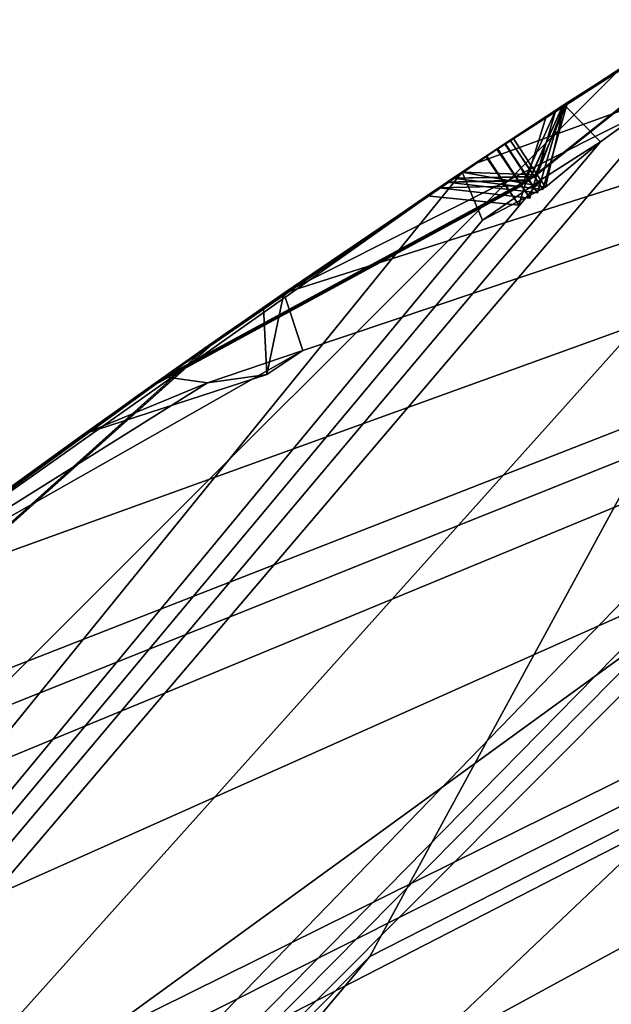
# Model space of a CAD drawing. Header units: millimetres. Extents: x -29 to 28.8, y -75.2 to 10.
# Tile 145 of 256: x -6.761 to -6.261, y -26.941 to -26.108. Entities that reach past the tile are written whole.
import ezdxf

# ---------------------------------------------------------------- set-up
doc = ezdxf.new("R2010")
doc.units = ezdxf.units.MM
doc.header["$LTSCALE"] = 88.413066
for name, color, linetype in [('103', 7, 'CONTINUOUS'), ('104', 7, 'CONTINUOUS'), ('106', 7, 'CONTINUOUS'), ('108', 7, 'CONTINUOUS'), ('15', 7, 'CONTINUOUS'), ('16', 7, 'CONTINUOUS'), ('2', 7, 'CONTINUOUS'), ('21', 7, 'CONTINUOUS'), ('22', 7, 'CONTINUOUS'), ('24', 7, 'CONTINUOUS'), ('25', 7, 'CONTINUOUS'), ('28', 7, 'CONTINUOUS'), ('30', 7, 'CONTINUOUS'), ('360', 7, 'CONTINUOUS'), ('362', 7, 'CONTINUOUS'), ('379', 7, 'CONTINUOUS'), ('380', 7, 'CONTINUOUS'), ('381', 7, 'CONTINUOUS'), ('383', 7, 'CONTINUOUS'), ('384', 7, 'CONTINUOUS'), ('385', 7, 'CONTINUOUS'), ('388', 7, 'CONTINUOUS'), ('410', 7, 'CONTINUOUS'), ('411', 7, 'CONTINUOUS'), ('413', 7, 'CONTINUOUS'), ('416', 7, 'CONTINUOUS'), ('419', 7, 'CONTINUOUS'), ('422', 7, 'CONTINUOUS'), ('424', 7, 'CONTINUOUS'), ('425', 7, 'CONTINUOUS'), ('557', 7, 'CONTINUOUS'), ('560', 7, 'CONTINUOUS'), ('563', 7, 'CONTINUOUS'), ('566', 7, 'CONTINUOUS'), ('569', 7, 'CONTINUOUS'), ('570', 7, 'CONTINUOUS'), ('728', 7, 'CONTINUOUS'), ('731', 7, 'CONTINUOUS'), ('738', 7, 'CONTINUOUS'), ('9', 7, 'CONTINUOUS')]:
    doc.layers.add(name, color=color, linetype=linetype)

msp = doc.modelspace()

# ---------------------------------------------------------------- linework, layer by layer
at = {"layer": '103', "linetype": 'CONTINUOUS'}
for points in [[(-3.60005, -24.72019, 24.4), (-9.42505, -28.9523, 24.4), (-3.44503, -25.1956, 24.9), (-3.60005, -24.72019, 24.4)], [(-3.44503, -25.1956, 24.9), (-9.42505, -28.9523, 24.4), (-9.02061, -29.24646, 24.9), (-3.44503, -25.1956, 24.9)]]:
    msp.add_3dface(points, dxfattribs=at)
at = {"layer": '104', "linetype": 'CONTINUOUS'}
for points in [[(-3.23742, -25.83318, 24.9), (-3.44503, -25.1956, 24.9), (-9.02061, -29.24646, 24.9), (-3.23742, -25.83318, 24.9)], [(-8.47718, -29.63862, 24.9), (-3.23742, -25.83318, 24.9), (-9.02061, -29.24646, 24.9), (-8.47718, -29.63862, 24.9)]]:
    msp.add_3dface(points, dxfattribs=at)
at = {"layer": '106', "linetype": 'CONTINUOUS'}
for points in [[(-9.42505, -28.9523, 24.4), (-3.60005, -24.72019, 24.4), (-8.21668, -29.83023, -4.1), (-9.42505, -28.9523, 24.4)], [(-8.21668, -29.83023, -4.1), (-3.60005, -24.72019, 24.4), (-3.13849, -26.14071, -4.1), (-8.21668, -29.83023, -4.1)]]:
    msp.add_3dface(points, dxfattribs=at)
at = {"layer": '108', "linetype": 'CONTINUOUS'}
for points in [[(-7.40792, -30.41844, -5.1), (-8.21668, -29.83023, -4.1), (-3.13849, -26.14071, -4.1), (-7.40792, -30.41844, -5.1)], [(-2.82968, -27.09194, -5.1), (-7.40792, -30.41844, -5.1), (-3.13849, -26.14071, -4.1), (-2.82968, -27.09194, -5.1)]]:
    msp.add_3dface(points, dxfattribs=at)
at = {"layer": '15', "linetype": 'CONTINUOUS'}
for points in [[(-6.46502, -26.90071, 122.5), (-3.40005, -25.33888, 122.5), (-8.65513, -29.50928, 122.5), (-6.46502, -26.90071, 122.5)], [(-8.65513, -29.50928, 122.5), (-3.40005, -25.33888, 122.5), (-3.30538, -25.62395, 122.5), (-8.65513, -29.50928, 122.5)], [(-8.89867, -29.33371, 122.5), (-6.46502, -26.90071, 122.5), (-8.65513, -29.50928, 122.5), (-8.89867, -29.33371, 122.5)]]:
    msp.add_3dface(points, dxfattribs=at)
at = {"layer": '16', "linetype": 'CONTINUOUS'}
for points in [[(-3.40005, -25.33888, 122.5), (-6.46502, -26.90071, 122.5), (-5.82139, -25.71705, 122.73396), (-3.40005, -25.33888, 122.5)], [(-5.82139, -25.71705, 122.73396), (-8.89867, -29.33371, 122.5), (-10.08295, -29.97861, 122.73396), (-5.82139, -25.71705, 122.73396)], [(-5.82139, -25.71705, 122.73396), (-10.08295, -29.97861, 122.73396), (-7.04449, -26.10409, 123.32635), (-5.82139, -25.71705, 122.73396)], [(-6.46502, -26.90071, 122.5), (-8.89867, -29.33371, 122.5), (-5.82139, -25.71705, 122.73396), (-6.46502, -26.90071, 122.5)]]:
    msp.add_3dface(points, dxfattribs=at)
at = {"layer": '2', "linetype": 'CONTINUOUS'}
for points in [[(-4.17034, -54.3, 158.83894), (-7.93431, -17.8, 156.9221), (-7.93689, -54.3, 156.92003), (-4.17034, -54.3, 158.83894)], [(-4.1712, -17.8, 158.83921), (-7.93431, -17.8, 156.9221), (-4.17034, -54.3, 158.83894), (-4.1712, -17.8, 158.83921)]]:
    msp.add_3dface(points, dxfattribs=at)
at = {"layer": '21', "linetype": 'CONTINUOUS'}
for points in [[(-8.89919, -29.33436, 122.2), (-3.39919, -25.33838, 122.2), (-8.89919, -29.33436, 27.8), (-8.89919, -29.33436, 122.2)], [(-8.89919, -29.33436, 27.8), (-3.39919, -25.33838, 122.2), (-3.39919, -25.33838, 27.8), (-8.89919, -29.33436, 27.8)]]:
    msp.add_3dface(points, dxfattribs=at)
at = {"layer": '22', "linetype": 'CONTINUOUS'}
msp.add_3dface([(-3.30787, -25.62427, 27.5), (-2.85841, -27.00273, 27.5), (-8.66121, -29.51771, 27.5), (-3.30787, -25.62427, 27.5)], dxfattribs=at)
at = {"layer": '24', "linetype": 'CONTINUOUS'}
for points in [[(-8.47912, -29.64113, 25.5), (-3.239, -25.83344, 25.5), (-8.47718, -29.63862, 24.9), (-8.47912, -29.64113, 25.5)], [(-8.47718, -29.63862, 24.9), (-3.239, -25.83344, 25.5), (-3.23742, -25.83318, 24.9), (-8.47718, -29.63862, 24.9)]]:
    msp.add_3dface(points, dxfattribs=at)
at = {"layer": '25', "linetype": 'CONTINUOUS'}
for points in [[(-3.39919, -25.33838, 122.2), (-8.89919, -29.33436, 122.2), (-5.45607, -26.34982, 122.41213), (-3.39919, -25.33838, 122.2)], [(-8.65513, -29.50928, 122.5), (-3.30538, -25.62395, 122.5), (-5.45607, -26.34982, 122.41213), (-8.65513, -29.50928, 122.5)], [(-9.45018, -30.34393, 122.41213), (-8.65513, -29.50928, 122.5), (-5.45607, -26.34982, 122.41213), (-9.45018, -30.34393, 122.41213)], [(-8.89919, -29.33436, 122.2), (-9.45018, -30.34393, 122.41213), (-5.45607, -26.34982, 122.41213), (-8.89919, -29.33436, 122.2)]]:
    msp.add_3dface(points, dxfattribs=at)
at = {"layer": '28', "linetype": 'CONTINUOUS'}
msp.add_3dface([(-3.239, -25.83344, 25.5), (-8.47912, -29.64113, 25.5), (-2.85841, -27.00273, 25.5), (-3.239, -25.83344, 25.5)], dxfattribs=at)
at = {"layer": '30', "linetype": 'CONTINUOUS'}
for points in [[(-8.89919, -29.33436, 27.8), (-3.39919, -25.33838, 27.8), (-5.45607, -26.34982, 27.58787), (-8.89919, -29.33436, 27.8)], [(-3.30787, -25.62427, 27.5), (-8.66121, -29.51771, 27.5), (-5.45607, -26.34982, 27.58787), (-3.30787, -25.62427, 27.5)], [(-9.45018, -30.34393, 27.58787), (-8.89919, -29.33436, 27.8), (-5.45607, -26.34982, 27.58787), (-9.45018, -30.34393, 27.58787)], [(-8.66121, -29.51771, 27.5), (-9.45018, -30.34393, 27.58787), (-5.45607, -26.34982, 27.58787), (-8.66121, -29.51771, 27.5)]]:
    msp.add_3dface(points, dxfattribs=at)
at = {"layer": '360', "color": 7, "linetype": 'CONTINUOUS', "true_color": 0xe7d0ff}
msp.add_3dface([(-6.59634, -23.19767, -27.99671), (-9.09019, -27.21008, -26.43715), (-9.08652, -19.5, -27.5397), (-6.59634, -23.19767, -27.99671)], dxfattribs=at)
at = {"layer": '362', "color": 7, "linetype": 'CONTINUOUS', "true_color": 0xe7d0ff}
msp.add_3dface([(-10.75088, -27.91113, 12.5), (-5.70088, -23.77092, 12.5), (-12.2302, -25.02446, 12.5), (-10.75088, -27.91113, 12.5)], dxfattribs=at)
at = {"layer": '379', "linetype": 'CONTINUOUS'}
for points in [[(-8.89923, -29.3345, -102.4), (-2.25372, -28.85695, -102.4), (3.39892, -25.33831, -102.4), (-8.89923, -29.3345, -102.4)], [(-3.39892, -25.33831, -102.4), (-8.89923, -29.3345, -102.4), (3.39892, -25.33831, -102.4), (-3.39892, -25.33831, -102.4)]]:
    msp.add_3dface(points, dxfattribs=at)
at = {"layer": '380', "linetype": 'CONTINUOUS'}
for points in [[(-8.89923, -29.3345, -102.4), (-3.39892, -25.33831, -102.4), (-8.89919, -29.33436, -103.9), (-8.89923, -29.3345, -102.4)], [(-8.89919, -29.33436, -103.9), (-3.39892, -25.33831, -102.4), (-3.39919, -25.33838, -103.9), (-8.89919, -29.33436, -103.9)]]:
    msp.add_3dface(points, dxfattribs=at)
at = {"layer": '381', "linetype": 'CONTINUOUS'}
for points in [[(-8.89919, -29.33436, -103.9), (-3.39919, -25.33838, -103.9), (-9.05744, -28.79352, -104.35145), (-8.89919, -29.33436, -103.9)], [(-9.05744, -28.79352, -104.35145), (-3.39919, -25.33838, -103.9), (-9.02481, -28.71375, -104.37441), (-9.05744, -28.79352, -104.35145)], [(-9.02481, -28.71375, -104.37441), (-3.39919, -25.33838, -103.9), (-9.0278, -28.67618, -104.4), (-9.02481, -28.71375, -104.37441)], [(-9.0278, -28.67618, -104.4), (-3.39919, -25.33838, -103.9), (-8.48411, -28.10932, -104.35138), (-9.0278, -28.67618, -104.4)], [(-8.48411, -28.10932, -104.35138), (-3.39919, -25.33838, -103.9), (-8.19973, -27.80673, -104.35145), (-8.48411, -28.10932, -104.35138)], [(-8.19973, -27.80673, -104.35145), (-3.39919, -25.33838, -103.9), (-8.15822, -27.7312, -104.37441), (-8.19973, -27.80673, -104.35145)], [(-8.15822, -27.7312, -104.37441), (-3.39919, -25.33838, -103.9), (-8.15691, -27.69353, -104.4), (-8.15822, -27.7312, -104.37441)], [(-8.15691, -27.69353, -104.4), (-3.39919, -25.33838, -103.9), (-7.55214, -27.19234, -104.35138), (-8.15691, -27.69353, -104.4)], [(-7.55214, -27.19234, -104.35138), (-3.39919, -25.33838, -103.9), (-7.23513, -26.92414, -104.35145), (-7.55214, -27.19234, -104.35138)], [(-7.23513, -26.92414, -104.35145), (-3.39919, -25.33838, -103.9), (-7.18528, -26.85383, -104.37441), (-7.23513, -26.92414, -104.35145)], [(-7.18528, -26.85383, -104.37441), (-3.39919, -25.33838, -103.9), (-7.17968, -26.81656, -104.4), (-7.18528, -26.85383, -104.37441)], [(-7.17968, -26.81656, -104.4), (-3.39919, -25.33838, -103.9), (-6.91232, -26.60925, -104.4), (-7.17968, -26.81656, -104.4)], [(-6.91232, -26.60925, -104.4), (-3.39919, -25.33838, -103.9), (-6.52173, -26.38757, -104.35138), (-6.91232, -26.60925, -104.4)], [(-6.52173, -26.38757, -104.35138), (-3.39919, -25.33838, -103.9), (-6.53783, -26.3392, -104.4), (-6.52173, -26.38757, -104.35138)], [(-6.53783, -26.3392, -104.4), (-3.39919, -25.33838, -103.9), (-6.1757, -26.15694, -104.35145), (-6.53783, -26.3392, -104.4)], [(-6.21349, -26.12309, -104.4), (-6.37658, -26.22977, -104.4), (-6.1757, -26.15694, -104.35145), (-6.21349, -26.12309, -104.4)], [(-6.37658, -26.22977, -104.4), (-6.53783, -26.3392, -104.4), (-6.1757, -26.15694, -104.35145), (-6.37658, -26.22977, -104.4)], [(-6.60263, -26.41519, -104.37473), (-6.91232, -26.60925, -104.4), (-6.52173, -26.38757, -104.35138), (-6.60263, -26.41519, -104.37473)], [(-6.63898, -26.4099, -104.4), (-6.91232, -26.60925, -104.4), (-6.60263, -26.41519, -104.37473), (-6.63898, -26.4099, -104.4)]]:
    msp.add_3dface(points, dxfattribs=at)
at = {"layer": '383', "linetype": 'CONTINUOUS'}
for points in [[(-4.05484, -25.03858, -114.4), (-4.04729, -25.08205, -114.4433), (-8.89919, -29.33436, -114.9), (-4.05484, -25.03858, -114.4)], [(-4.61523, -25.26674, -114.4), (-4.05484, -25.03858, -114.4), (-8.89919, -29.33436, -114.9), (-4.61523, -25.26674, -114.4)], [(-3.99162, -25.06015, -114.44236), (-3.935, -25.04023, -114.44326), (-8.89919, -29.33436, -114.9), (-3.99162, -25.06015, -114.44236)], [(-8.89919, -29.33436, -114.9), (-3.935, -25.04023, -114.44326), (-3.39919, -25.33838, -114.9), (-8.89919, -29.33436, -114.9)], [(-4.04729, -25.08205, -114.4433), (-3.99162, -25.06015, -114.44236), (-8.89919, -29.33436, -114.9), (-4.04729, -25.08205, -114.4433)], [(-5.13587, -25.55891, -114.44326), (-4.61523, -25.26674, -114.4), (-8.89919, -29.33436, -114.9), (-5.13587, -25.55891, -114.44326)], [(-5.18984, -25.58516, -114.44236), (-5.13587, -25.55891, -114.44326), (-8.89919, -29.33436, -114.9), (-5.18984, -25.58516, -114.44236)], [(-5.25511, -25.57093, -114.4), (-5.24265, -25.61326, -114.4433), (-8.89919, -29.33436, -114.9), (-5.25511, -25.57093, -114.4)], [(-5.78584, -25.86149, -114.4), (-5.25511, -25.57093, -114.4), (-8.89919, -29.33436, -114.9), (-5.78584, -25.86149, -114.4)], [(-5.24265, -25.61326, -114.4433), (-5.18984, -25.58516, -114.44236), (-8.89919, -29.33436, -114.9), (-5.24265, -25.61326, -114.4433)], [(-6.26978, -26.21111, -114.44326), (-5.78584, -25.86149, -114.4), (-8.89919, -29.33436, -114.9), (-6.26978, -26.21111, -114.44326)], [(-6.30062, -26.1796, -114.4), (-5.78584, -25.86149, -114.4), (-6.26978, -26.21111, -114.44326), (-6.30062, -26.1796, -114.4)], [(-6.32041, -26.24333, -114.44236), (-6.26978, -26.21111, -114.44326), (-8.89919, -29.33436, -114.9), (-6.32041, -26.24333, -114.44236)], [(-6.38688, -26.23664, -114.4), (-6.36967, -26.27727, -114.4433), (-8.89919, -29.33436, -114.9), (-6.38688, -26.23664, -114.4)], [(-6.88102, -26.5858, -114.4), (-6.38688, -26.23664, -114.4), (-8.89919, -29.33436, -114.9), (-6.88102, -26.5858, -114.4)], [(-6.36967, -26.27727, -114.4433), (-6.32041, -26.24333, -114.44236), (-8.89919, -29.33436, -114.9), (-6.36967, -26.27727, -114.4433)]]:
    msp.add_3dface(points, dxfattribs=at)
at = {"layer": '384', "linetype": 'CONTINUOUS'}
for points in [[(-8.89923, -29.3345, -116.4), (-3.39919, -25.33838, -114.9), (-3.39892, -25.33831, -116.4), (-8.89923, -29.3345, -116.4)], [(-8.89919, -29.33436, -114.9), (-3.39919, -25.33838, -114.9), (-8.89923, -29.3345, -116.4), (-8.89919, -29.33436, -114.9)]]:
    msp.add_3dface(points, dxfattribs=at)
at = {"layer": '385', "linetype": 'CONTINUOUS'}
msp.add_3dface([(-8.89923, -29.3345, -116.4), (-3.39892, -25.33831, -116.4), (8.89923, -29.3345, -116.4), (-8.89923, -29.3345, -116.4)], dxfattribs=at)
at = {"layer": '388', "linetype": 'CONTINUOUS'}
for points in [[(-5.78584, -25.86149, -114.4), (-6.30062, -26.1796, -114.4), (-5.78686, -25.86208, -113.3625), (-5.78584, -25.86149, -114.4)], [(-5.78686, -25.86208, -113.3625), (-6.30062, -26.1796, -114.4), (-6.03806, -26.01267, -113.8647), (-5.78686, -25.86208, -113.3625)], [(-6.29777, -26.17773, -112.14868), (-6.04039, -26.01411, -111.63431), (-6.04458, -26.01669, -112.65502), (-6.29777, -26.17773, -112.14868)], [(-6.30765, -26.1842, -107.87213), (-6.05619, -26.02388, -107.40856), (-6.05222, -26.02142, -108.34297), (-6.30765, -26.1842, -107.87213)], [(-6.30173, -26.18032, -109.96676), (-6.05091, -26.02061, -109.48176), (-6.04946, -26.01971, -110.45472), (-6.30173, -26.18032, -109.96676)], [(-6.31598, -26.18967, -105.89212), (-6.06413, -26.0288, -105.45645), (-6.06085, -26.02677, -106.333), (-6.31598, -26.18967, -105.89212)], [(-6.08995, -26.04487, -111.53677), (-6.34643, -26.20976, -112.05074), (-6.09942, -26.05079, -110.5503), (-6.08995, -26.04487, -111.53677)], [(-6.09386, -26.04731, -112.75341), (-6.34386, -26.20805, -114.28999), (-6.34621, -26.20961, -112.24684), (-6.09386, -26.04731, -112.75341)], [(-6.08724, -26.04318, -113.76537), (-6.34386, -26.20805, -114.28999), (-6.09386, -26.04731, -112.75341), (-6.08724, -26.04318, -113.76537)], [(-6.11168, -26.05847, -106.42273), (-6.35753, -26.21711, -107.77997), (-6.36624, -26.22289, -105.98081), (-6.11168, -26.05847, -106.42273)], [(-6.10723, -26.05568, -107.31748), (-6.35753, -26.21711, -107.77997), (-6.11168, -26.05847, -106.42273), (-6.10723, -26.05568, -107.31748)], [(-6.10225, -26.05256, -108.43647), (-6.35088, -26.2127, -109.87126), (-6.35703, -26.21678, -107.96477), (-6.10225, -26.05256, -108.43647)], [(-6.10126, -26.05194, -109.38737), (-6.35088, -26.2127, -109.87126), (-6.10225, -26.05256, -108.43647), (-6.10126, -26.05194, -109.38737)], [(-6.09942, -26.05079, -110.5503), (-6.34643, -26.20976, -112.05074), (-6.35053, -26.21247, -110.06259), (-6.09942, -26.05079, -110.5503)], [(-6.11631, -26.06138, -105.36961), (-6.36692, -26.22334, -105.80411), (-6.19486, -26.11116, -104.4298), (-6.11631, -26.06138, -105.36961)], [(-6.19486, -26.11116, -104.4298), (-6.36692, -26.22334, -105.80411), (-6.21349, -26.12309, -104.4), (-6.19486, -26.11116, -104.4298)], [(-6.37658, -26.22977, -104.4), (-6.21349, -26.12309, -104.4), (-6.36692, -26.22334, -105.80411), (-6.37658, -26.22977, -104.4)], [(-6.34621, -26.20961, -112.24684), (-6.34386, -26.20805, -114.28999), (-6.59295, -26.37753, -113.77358), (-6.34621, -26.20961, -112.24684)], [(-6.36624, -26.22289, -105.98081), (-6.35753, -26.21711, -107.77997), (-6.60443, -26.38557, -107.32274), (-6.36624, -26.22289, -105.98081)], [(-6.35703, -26.21678, -107.96477), (-6.35088, -26.2127, -109.87126), (-6.60156, -26.38355, -109.38204), (-6.35703, -26.21678, -107.96477)], [(-6.60095, -26.38313, -108.43045), (-6.35703, -26.21678, -107.96477), (-6.60156, -26.38355, -109.38204), (-6.60095, -26.38313, -108.43045)], [(-6.35053, -26.21247, -110.06259), (-6.34643, -26.20976, -112.05074), (-6.59523, -26.37912, -111.54678), (-6.35053, -26.21247, -110.06259)], [(-6.59334, -26.3778, -110.54675), (-6.35053, -26.21247, -110.06259), (-6.59523, -26.37912, -111.54678), (-6.59334, -26.3778, -110.54675)], [(-6.58666, -26.37313, -112.74058), (-6.34621, -26.20961, -112.24684), (-6.59295, -26.37753, -113.77358), (-6.58666, -26.37313, -112.74058)], [(-6.61469, -26.39278, -105.376), (-6.37658, -26.22977, -104.4), (-6.36692, -26.22334, -105.80411), (-6.61469, -26.39278, -105.376)], [(-6.60816, -26.38818, -106.41624), (-6.36624, -26.22289, -105.98081), (-6.60443, -26.38557, -107.32274), (-6.60816, -26.38818, -106.41624)], [(-6.53783, -26.3392, -104.4), (-6.37658, -26.22977, -104.4), (-6.61469, -26.39278, -105.376), (-6.53783, -26.3392, -104.4)], [(-6.38688, -26.23664, -114.4), (-6.88102, -26.5858, -114.4), (-6.6403, -26.41084, -113.8727), (-6.38688, -26.23664, -114.4)], [(-6.39471, -26.24188, -112.14884), (-6.6341, -26.40645, -112.64185), (-6.6426, -26.41247, -111.64466), (-6.39471, -26.24188, -112.14884)], [(-6.40674, -26.24994, -107.87252), (-6.64967, -26.41747, -108.3375), (-6.65289, -26.41975, -107.41455), (-6.40674, -26.24994, -107.87252)], [(-6.39952, -26.2451, -109.96702), (-6.64139, -26.41161, -110.45065), (-6.64938, -26.41726, -109.47725), (-6.39952, -26.2451, -109.96702)], [(-6.41699, -26.25682, -105.89269), (-6.65777, -26.42321, -106.32714), (-6.66419, -26.42778, -105.46348), (-6.41699, -26.25682, -105.89269)], [(-6.55526, -26.35127, -104.4293), (-6.53783, -26.3392, -104.4), (-6.61469, -26.39278, -105.376), (-6.55526, -26.35127, -104.4293)], [(-6.70684, -26.45825, -104.68734), (-6.55526, -26.35127, -104.4293), (-6.61469, -26.39278, -105.376), (-6.70684, -26.45825, -104.68734)], [(-6.83553, -26.552, -113.26352), (-6.58666, -26.37313, -112.74058), (-6.59295, -26.37753, -113.77358), (-6.83553, -26.552, -113.26352)], [(-6.84321, -26.55768, -108.90679), (-6.60095, -26.38313, -108.43045), (-6.60156, -26.38355, -109.38204), (-6.84321, -26.55768, -108.90679)], [(-6.8385, -26.5542, -111.04856), (-6.59334, -26.3778, -110.54675), (-6.59523, -26.37912, -111.54678), (-6.8385, -26.5542, -111.04856)], [(-6.84999, -26.56271, -106.86614), (-6.60816, -26.38818, -106.41624), (-6.60443, -26.38557, -107.32274), (-6.84999, -26.56271, -106.86614)], [(-6.8594, -26.56969, -104.95325), (-6.70684, -26.45825, -104.68734), (-6.61469, -26.39278, -105.376), (-6.8594, -26.56969, -104.95325)], [(-6.6341, -26.40645, -112.64185), (-6.88213, -26.58662, -113.1647), (-6.6426, -26.41247, -111.64466), (-6.6341, -26.40645, -112.64185)], [(-6.91232, -26.60925, -104.4), (-6.63898, -26.4099, -104.4), (-6.77362, -26.50656, -104.63069), (-6.91232, -26.60925, -104.4)], [(-6.64139, -26.41161, -110.45065), (-6.88547, -26.58912, -110.95173), (-6.64938, -26.41726, -109.47725), (-6.64139, -26.41161, -110.45065)], [(-6.6426, -26.41247, -111.64466), (-6.88213, -26.58662, -113.1647), (-6.8852, -26.58892, -111.14567), (-6.6426, -26.41247, -111.64466)], [(-6.6403, -26.41084, -113.8727), (-6.88102, -26.5858, -114.4), (-6.88197, -26.5865, -113.3625), (-6.6403, -26.41084, -113.8727)], [(-6.65777, -26.42321, -106.32714), (-6.89837, -26.59878, -106.77595), (-6.66419, -26.42778, -105.46348), (-6.65777, -26.42321, -106.32714)], [(-6.65289, -26.41975, -107.41455), (-6.89075, -26.59307, -108.81285), (-6.89781, -26.59836, -106.95689), (-6.65289, -26.41975, -107.41455)], [(-6.64967, -26.41747, -108.3375), (-6.89075, -26.59307, -108.81285), (-6.65289, -26.41975, -107.41455), (-6.64967, -26.41747, -108.3375)], [(-6.64938, -26.41726, -109.47725), (-6.88547, -26.58912, -110.95173), (-6.89035, -26.59277, -109.00113), (-6.64938, -26.41726, -109.47725)], [(-6.66419, -26.42778, -105.46348), (-6.89837, -26.59878, -106.77595), (-6.90822, -26.60617, -105.03971), (-6.66419, -26.42778, -105.46348)]]:
    msp.add_3dface(points, dxfattribs=at)
at = {"layer": '410', "linetype": 'CONTINUOUS'}
for points in [[(-6.30062, -26.1796, -114.4), (-6.34386, -26.20805, -114.28999), (-6.03806, -26.01267, -113.8647), (-6.30062, -26.1796, -114.4)], [(-6.34386, -26.20805, -114.28999), (-6.08724, -26.04318, -113.76537), (-6.03806, -26.01267, -113.8647), (-6.34386, -26.20805, -114.28999)], [(-6.34386, -26.20805, -114.28999), (-6.30062, -26.1796, -114.4), (-6.3234, -26.23895, -114.32261), (-6.34386, -26.20805, -114.28999)], [(-6.30062, -26.1796, -114.4), (-6.31649, -26.2493, -114.40353), (-6.3234, -26.23895, -114.32261), (-6.30062, -26.1796, -114.4)]]:
    msp.add_3dface(points, dxfattribs=at)
at = {"layer": '411', "linetype": 'CONTINUOUS'}
for points in [[(-6.36967, -26.27727, -114.4433), (-6.38688, -26.23664, -114.4), (-6.31649, -26.2493, -114.40353), (-6.36967, -26.27727, -114.4433)], [(-6.36967, -26.27727, -114.4433), (-6.31649, -26.2493, -114.40353), (-6.32041, -26.24333, -114.44236), (-6.36967, -26.27727, -114.4433)]]:
    msp.add_3dface(points, dxfattribs=at)
at = {"layer": '413', "linetype": 'CONTINUOUS'}
for points in [[(-6.04039, -26.01411, -111.63431), (-6.29777, -26.17773, -112.14868), (-6.34643, -26.20976, -112.05074), (-6.04039, -26.01411, -111.63431)], [(-6.04039, -26.01411, -111.63431), (-6.34643, -26.20976, -112.05074), (-6.08995, -26.04487, -111.53677), (-6.04039, -26.01411, -111.63431)], [(-6.34643, -26.20976, -112.05074), (-6.29777, -26.17773, -112.14868), (-6.32584, -26.2408, -112.08328), (-6.34643, -26.20976, -112.05074)], [(-6.29777, -26.17773, -112.14868), (-6.31873, -26.25138, -112.14875), (-6.32584, -26.2408, -112.08328), (-6.29777, -26.17773, -112.14868)], [(-6.34621, -26.20961, -112.24684), (-6.58666, -26.37313, -112.74058), (-6.6341, -26.40645, -112.64185), (-6.34621, -26.20961, -112.24684)], [(-6.34621, -26.20961, -112.24684), (-6.6341, -26.40645, -112.64185), (-6.39471, -26.24188, -112.14884), (-6.34621, -26.20961, -112.24684)], [(-6.34621, -26.20961, -112.24684), (-6.39471, -26.24188, -112.14884), (-6.32584, -26.24047, -112.21486), (-6.34621, -26.20961, -112.24684)], [(-6.32584, -26.24047, -112.21486), (-6.39471, -26.24188, -112.14884), (-6.31873, -26.25138, -112.14875), (-6.32584, -26.24047, -112.21486)], [(-6.58666, -26.37313, -112.74058), (-6.83553, -26.552, -113.26352), (-6.88213, -26.58662, -113.1647), (-6.58666, -26.37313, -112.74058)], [(-6.58666, -26.37313, -112.74058), (-6.88213, -26.58662, -113.1647), (-6.6341, -26.40645, -112.64185), (-6.58666, -26.37313, -112.74058)]]:
    msp.add_3dface(points, dxfattribs=at)
at = {"layer": '416', "linetype": 'CONTINUOUS'}
for points in [[(-6.05091, -26.02061, -109.48176), (-6.30173, -26.18032, -109.96676), (-6.35088, -26.2127, -109.87126), (-6.05091, -26.02061, -109.48176)], [(-6.05091, -26.02061, -109.48176), (-6.35088, -26.2127, -109.87126), (-6.10126, -26.05194, -109.38737), (-6.05091, -26.02061, -109.48176)], [(-6.35088, -26.2127, -109.87126), (-6.30173, -26.18032, -109.96676), (-6.33012, -26.24392, -109.90351), (-6.35088, -26.2127, -109.87126)], [(-6.30173, -26.18032, -109.96676), (-6.32309, -26.25428, -109.96688), (-6.33012, -26.24392, -109.90351), (-6.30173, -26.18032, -109.96676)], [(-6.35053, -26.21247, -110.06259), (-6.59334, -26.3778, -110.54675), (-6.64139, -26.41161, -110.45065), (-6.35053, -26.21247, -110.06259)], [(-6.35053, -26.21247, -110.06259), (-6.64139, -26.41161, -110.45065), (-6.39952, -26.2451, -109.96702), (-6.35053, -26.21247, -110.06259)], [(-6.35053, -26.21247, -110.06259), (-6.39952, -26.2451, -109.96702), (-6.33022, -26.24326, -110.03159), (-6.35053, -26.21247, -110.06259)], [(-6.33022, -26.24326, -110.03159), (-6.39952, -26.2451, -109.96702), (-6.32309, -26.25428, -109.96688), (-6.33022, -26.24326, -110.03159)], [(-6.59334, -26.3778, -110.54675), (-6.8385, -26.5542, -111.04856), (-6.88547, -26.58912, -110.95173), (-6.59334, -26.3778, -110.54675)], [(-6.59334, -26.3778, -110.54675), (-6.88547, -26.58912, -110.95173), (-6.64139, -26.41161, -110.45065), (-6.59334, -26.3778, -110.54675)]]:
    msp.add_3dface(points, dxfattribs=at)
at = {"layer": '419', "linetype": 'CONTINUOUS'}
for points in [[(-6.05619, -26.02388, -107.40856), (-6.30765, -26.1842, -107.87213), (-6.35753, -26.21711, -107.77997), (-6.05619, -26.02388, -107.40856)], [(-6.05619, -26.02388, -107.40856), (-6.35753, -26.21711, -107.77997), (-6.10723, -26.05568, -107.31748), (-6.05619, -26.02388, -107.40856)], [(-6.35753, -26.21711, -107.77997), (-6.30765, -26.1842, -107.87213), (-6.3368, -26.24816, -107.81075), (-6.35753, -26.21711, -107.77997)], [(-6.30765, -26.1842, -107.87213), (-6.32964, -26.25862, -107.87231), (-6.3368, -26.24816, -107.81075), (-6.30765, -26.1842, -107.87213)], [(-6.35703, -26.21678, -107.96477), (-6.60095, -26.38313, -108.43045), (-6.64967, -26.41747, -108.3375), (-6.35703, -26.21678, -107.96477)], [(-6.35703, -26.21678, -107.96477), (-6.64967, -26.41747, -108.3375), (-6.40674, -26.24994, -107.87252), (-6.35703, -26.21678, -107.96477)], [(-6.35703, -26.21678, -107.96477), (-6.40674, -26.24994, -107.87252), (-6.32964, -26.25862, -107.87231), (-6.35703, -26.21678, -107.96477)], [(-6.60095, -26.38313, -108.43045), (-6.84321, -26.55768, -108.90679), (-6.89075, -26.59307, -108.81285), (-6.60095, -26.38313, -108.43045)], [(-6.60095, -26.38313, -108.43045), (-6.89075, -26.59307, -108.81285), (-6.64967, -26.41747, -108.3375), (-6.60095, -26.38313, -108.43045)]]:
    msp.add_3dface(points, dxfattribs=at)
at = {"layer": '422', "linetype": 'CONTINUOUS'}
for points in [[(-6.36692, -26.22334, -105.80411), (-6.06413, -26.0288, -105.45645), (-6.31598, -26.18967, -105.89212), (-6.36692, -26.22334, -105.80411)], [(-6.36692, -26.22334, -105.80411), (-6.11631, -26.06138, -105.36961), (-6.06413, -26.0288, -105.45645), (-6.36692, -26.22334, -105.80411)], [(-6.36692, -26.22334, -105.80411), (-6.31598, -26.18967, -105.89212), (-6.33889, -26.26476, -105.89239), (-6.36692, -26.22334, -105.80411)], [(-6.36624, -26.22289, -105.98081), (-6.60816, -26.38818, -106.41624), (-6.65777, -26.42321, -106.32714), (-6.36624, -26.22289, -105.98081)], [(-6.36624, -26.22289, -105.98081), (-6.65777, -26.42321, -106.32714), (-6.41699, -26.25682, -105.89269), (-6.36624, -26.22289, -105.98081)], [(-6.36624, -26.22289, -105.98081), (-6.41699, -26.25682, -105.89269), (-6.33889, -26.26476, -105.89239), (-6.36624, -26.22289, -105.98081)], [(-6.60816, -26.38818, -106.41624), (-6.84999, -26.56271, -106.86614), (-6.89837, -26.59878, -106.77595), (-6.60816, -26.38818, -106.41624)], [(-6.60816, -26.38818, -106.41624), (-6.89837, -26.59878, -106.77595), (-6.65777, -26.42321, -106.32714), (-6.60816, -26.38818, -106.41624)]]:
    msp.add_3dface(points, dxfattribs=at)
at = {"layer": '424', "linetype": 'CONTINUOUS'}
for points in [[(-6.53783, -26.3392, -104.4), (-6.55526, -26.35127, -104.4293), (-6.55217, -26.4079, -104.40767), (-6.53783, -26.3392, -104.4)], [(-6.52173, -26.38757, -104.35138), (-6.53783, -26.3392, -104.4), (-6.55217, -26.4079, -104.40767), (-6.52173, -26.38757, -104.35138)], [(-6.60263, -26.41519, -104.37473), (-6.52173, -26.38757, -104.35138), (-6.55217, -26.4079, -104.40767), (-6.60263, -26.41519, -104.37473)]]:
    msp.add_3dface(points, dxfattribs=at)
at = {"layer": '425', "linetype": 'CONTINUOUS'}
for points in [[(-6.55526, -26.35127, -104.4293), (-6.70684, -26.45825, -104.68734), (-6.55217, -26.4079, -104.40767), (-6.55526, -26.35127, -104.4293)], [(-6.70684, -26.45825, -104.68734), (-6.60263, -26.41519, -104.37473), (-6.55217, -26.4079, -104.40767), (-6.70684, -26.45825, -104.68734)], [(-6.77362, -26.50656, -104.63069), (-6.63898, -26.4099, -104.4), (-6.70684, -26.45825, -104.68734), (-6.77362, -26.50656, -104.63069)], [(-6.63898, -26.4099, -104.4), (-6.60263, -26.41519, -104.37473), (-6.70684, -26.45825, -104.68734), (-6.63898, -26.4099, -104.4)], [(-6.77362, -26.50656, -104.63069), (-6.70684, -26.45825, -104.68734), (-6.8594, -26.56969, -104.95325), (-6.77362, -26.50656, -104.63069)]]:
    msp.add_3dface(points, dxfattribs=at)
at = {"layer": '557', "linetype": 'CONTINUOUS'}
for points in [[(-6.11168, -26.05847, -106.42273), (-6.36624, -26.22289, -105.98081), (-6.06085, -26.02677, -106.333), (-6.11168, -26.05847, -106.42273)], [(-6.31598, -26.18967, -105.89212), (-6.06085, -26.02677, -106.333), (-6.36624, -26.22289, -105.98081), (-6.31598, -26.18967, -105.89212)], [(-6.31598, -26.18967, -105.89212), (-6.36624, -26.22289, -105.98081), (-6.33889, -26.26476, -105.89239), (-6.31598, -26.18967, -105.89212)], [(-6.41699, -26.25682, -105.89269), (-6.66419, -26.42778, -105.46348), (-6.36692, -26.22334, -105.80411), (-6.41699, -26.25682, -105.89269)], [(-6.66419, -26.42778, -105.46348), (-6.61469, -26.39278, -105.376), (-6.36692, -26.22334, -105.80411), (-6.66419, -26.42778, -105.46348)], [(-6.33889, -26.26476, -105.89239), (-6.41699, -26.25682, -105.89269), (-6.36692, -26.22334, -105.80411), (-6.33889, -26.26476, -105.89239)], [(-6.66419, -26.42778, -105.46348), (-6.90822, -26.60617, -105.03971), (-6.61469, -26.39278, -105.376), (-6.66419, -26.42778, -105.46348)], [(-6.8594, -26.56969, -104.95325), (-6.61469, -26.39278, -105.376), (-6.90822, -26.60617, -105.03971), (-6.8594, -26.56969, -104.95325)]]:
    msp.add_3dface(points, dxfattribs=at)
at = {"layer": '560', "linetype": 'CONTINUOUS'}
for points in [[(-6.30765, -26.1842, -107.87213), (-6.05222, -26.02142, -108.34297), (-6.35703, -26.21678, -107.96477), (-6.30765, -26.1842, -107.87213)], [(-6.05222, -26.02142, -108.34297), (-6.10225, -26.05256, -108.43647), (-6.35703, -26.21678, -107.96477), (-6.05222, -26.02142, -108.34297)], [(-6.30765, -26.1842, -107.87213), (-6.35703, -26.21678, -107.96477), (-6.32964, -26.25862, -107.87231), (-6.30765, -26.1842, -107.87213)], [(-6.60443, -26.38557, -107.32274), (-6.35753, -26.21711, -107.77997), (-6.65289, -26.41975, -107.41455), (-6.60443, -26.38557, -107.32274)], [(-6.65289, -26.41975, -107.41455), (-6.35753, -26.21711, -107.77997), (-6.3368, -26.24816, -107.81075), (-6.65289, -26.41975, -107.41455)], [(-6.40674, -26.24994, -107.87252), (-6.65289, -26.41975, -107.41455), (-6.3368, -26.24816, -107.81075), (-6.40674, -26.24994, -107.87252)], [(-6.32964, -26.25862, -107.87231), (-6.40674, -26.24994, -107.87252), (-6.3368, -26.24816, -107.81075), (-6.32964, -26.25862, -107.87231)], [(-6.84999, -26.56271, -106.86614), (-6.60443, -26.38557, -107.32274), (-6.89781, -26.59836, -106.95689), (-6.84999, -26.56271, -106.86614)], [(-6.60443, -26.38557, -107.32274), (-6.65289, -26.41975, -107.41455), (-6.89781, -26.59836, -106.95689), (-6.60443, -26.38557, -107.32274)]]:
    msp.add_3dface(points, dxfattribs=at)
at = {"layer": '563', "linetype": 'CONTINUOUS'}
for points in [[(-6.04946, -26.01971, -110.45472), (-6.09942, -26.05079, -110.5503), (-6.35053, -26.21247, -110.06259), (-6.04946, -26.01971, -110.45472)], [(-6.04946, -26.01971, -110.45472), (-6.35053, -26.21247, -110.06259), (-6.33022, -26.24326, -110.03159), (-6.04946, -26.01971, -110.45472)], [(-6.30173, -26.18032, -109.96676), (-6.04946, -26.01971, -110.45472), (-6.33022, -26.24326, -110.03159), (-6.30173, -26.18032, -109.96676)], [(-6.30173, -26.18032, -109.96676), (-6.33022, -26.24326, -110.03159), (-6.32309, -26.25428, -109.96688), (-6.30173, -26.18032, -109.96676)], [(-6.60156, -26.38355, -109.38204), (-6.35088, -26.2127, -109.87126), (-6.64938, -26.41726, -109.47725), (-6.60156, -26.38355, -109.38204)], [(-6.64938, -26.41726, -109.47725), (-6.35088, -26.2127, -109.87126), (-6.33012, -26.24392, -109.90351), (-6.64938, -26.41726, -109.47725)], [(-6.39952, -26.2451, -109.96702), (-6.64938, -26.41726, -109.47725), (-6.33012, -26.24392, -109.90351), (-6.39952, -26.2451, -109.96702)], [(-6.32309, -26.25428, -109.96688), (-6.39952, -26.2451, -109.96702), (-6.33012, -26.24392, -109.90351), (-6.32309, -26.25428, -109.96688)], [(-6.60156, -26.38355, -109.38204), (-6.64938, -26.41726, -109.47725), (-6.89035, -26.59277, -109.00113), (-6.60156, -26.38355, -109.38204)], [(-6.60156, -26.38355, -109.38204), (-6.89035, -26.59277, -109.00113), (-6.86835, -26.62226, -108.97081), (-6.60156, -26.38355, -109.38204)], [(-6.84321, -26.55768, -108.90679), (-6.60156, -26.38355, -109.38204), (-6.86835, -26.62226, -108.97081), (-6.84321, -26.55768, -108.90679)]]:
    msp.add_3dface(points, dxfattribs=at)
at = {"layer": '566', "linetype": 'CONTINUOUS'}
for points in [[(-6.04458, -26.01669, -112.65502), (-6.09386, -26.04731, -112.75341), (-6.34621, -26.20961, -112.24684), (-6.04458, -26.01669, -112.65502)], [(-6.04458, -26.01669, -112.65502), (-6.34621, -26.20961, -112.24684), (-6.32584, -26.24047, -112.21486), (-6.04458, -26.01669, -112.65502)], [(-6.29777, -26.17773, -112.14868), (-6.04458, -26.01669, -112.65502), (-6.32584, -26.24047, -112.21486), (-6.29777, -26.17773, -112.14868)], [(-6.31873, -26.25138, -112.14875), (-6.29777, -26.17773, -112.14868), (-6.32584, -26.24047, -112.21486), (-6.31873, -26.25138, -112.14875)], [(-6.59523, -26.37912, -111.54678), (-6.34643, -26.20976, -112.05074), (-6.6426, -26.41247, -111.64466), (-6.59523, -26.37912, -111.54678)], [(-6.6426, -26.41247, -111.64466), (-6.34643, -26.20976, -112.05074), (-6.32584, -26.2408, -112.08328), (-6.6426, -26.41247, -111.64466)], [(-6.39471, -26.24188, -112.14884), (-6.6426, -26.41247, -111.64466), (-6.32584, -26.2408, -112.08328), (-6.39471, -26.24188, -112.14884)], [(-6.39471, -26.24188, -112.14884), (-6.32584, -26.2408, -112.08328), (-6.31873, -26.25138, -112.14875), (-6.39471, -26.24188, -112.14884)], [(-6.59523, -26.37912, -111.54678), (-6.6426, -26.41247, -111.64466), (-6.8852, -26.58892, -111.14567), (-6.59523, -26.37912, -111.54678)], [(-6.59523, -26.37912, -111.54678), (-6.8852, -26.58892, -111.14567), (-6.86314, -26.61852, -111.11416), (-6.59523, -26.37912, -111.54678)], [(-6.8385, -26.5542, -111.04856), (-6.59523, -26.37912, -111.54678), (-6.86314, -26.61852, -111.11416), (-6.8385, -26.5542, -111.04856)]]:
    msp.add_3dface(points, dxfattribs=at)
at = {"layer": '569', "linetype": 'CONTINUOUS'}
for points in [[(-6.59295, -26.37753, -113.77358), (-6.34386, -26.20805, -114.28999), (-6.6403, -26.41084, -113.8727), (-6.59295, -26.37753, -113.77358)], [(-6.6403, -26.41084, -113.8727), (-6.34386, -26.20805, -114.28999), (-6.3234, -26.23895, -114.32261), (-6.6403, -26.41084, -113.8727)], [(-6.38688, -26.23664, -114.4), (-6.6403, -26.41084, -113.8727), (-6.3234, -26.23895, -114.32261), (-6.38688, -26.23664, -114.4)], [(-6.3234, -26.23895, -114.32261), (-6.31649, -26.2493, -114.40353), (-6.38688, -26.23664, -114.4), (-6.3234, -26.23895, -114.32261)], [(-6.59295, -26.37753, -113.77358), (-6.6403, -26.41084, -113.8727), (-6.88197, -26.5865, -113.3625), (-6.59295, -26.37753, -113.77358)], [(-6.59295, -26.37753, -113.77358), (-6.88197, -26.5865, -113.3625), (-6.85987, -26.61614, -113.33027), (-6.59295, -26.37753, -113.77358)], [(-6.83553, -26.552, -113.26352), (-6.59295, -26.37753, -113.77358), (-6.85987, -26.61614, -113.33027), (-6.83553, -26.552, -113.26352)]]:
    msp.add_3dface(points, dxfattribs=at)
at = {"layer": '570', "linetype": 'CONTINUOUS'}
for points in [[(-6.26978, -26.21111, -114.44326), (-6.31649, -26.2493, -114.40353), (-6.30062, -26.1796, -114.4), (-6.26978, -26.21111, -114.44326)], [(-6.31649, -26.2493, -114.40353), (-6.26978, -26.21111, -114.44326), (-6.32041, -26.24333, -114.44236), (-6.31649, -26.2493, -114.40353)]]:
    msp.add_3dface(points, dxfattribs=at)
at = {"layer": '728', "linetype": 'CONTINUOUS'}
msp.add_3dface([(-6.59634, -23.19767, -27.99671), (-7.98543, -25.54901, -27.10307), (-9.09019, -27.21008, -26.43715), (-6.59634, -23.19767, -27.99671)], dxfattribs=at)
at = {"layer": '731', "linetype": 'CONTINUOUS'}
for points in [[(-5.71964, -24.18738, 12.33959), (-5.70088, -23.77092, 12.5), (-10.75088, -27.91113, 12.5), (-5.71964, -24.18738, 12.33959)], [(-10.95163, -28.7919, 12.3668), (-5.71964, -24.18738, 12.33959), (-10.75088, -27.91113, 12.5), (-10.95163, -28.7919, 12.3668)], [(-10.95163, -28.7919, 12.3668), (-5.7453, -24.34824, 11.98251), (-5.71964, -24.18738, 12.33959), (-10.95163, -28.7919, 12.3668)], [(-10.51555, -28.43696, 12.00729), (-5.7453, -24.34824, 11.98251), (-10.95163, -28.7919, 12.3668), (-10.51555, -28.43696, 12.00729)]]:
    msp.add_3dface(points, dxfattribs=at)
at = {"layer": '738', "color": 7, "linetype": 'CONTINUOUS', "true_color": 0xe7d0ff}
for points in [[(-10.51555, -28.43696, 12.00729), (-5.57622, -22.97783, -27.71783), (-5.75, -24.34149, 11.75), (-10.51555, -28.43696, 12.00729)], [(-7.76222, -25.66963, -26.62538), (-5.57622, -22.97783, -27.71783), (-10.51555, -28.43696, 12.00729), (-7.76222, -25.66963, -26.62538)], [(-10.51555, -28.43696, 12.00729), (-5.75, -24.34149, 11.75), (-5.74766, -24.34486, 11.86625), (-10.51555, -28.43696, 12.00729)], [(-5.7453, -24.34824, 11.98251), (-10.51555, -28.43696, 12.00729), (-5.74766, -24.34486, 11.86625), (-5.7453, -24.34824, 11.98251)]]:
    msp.add_3dface(points, dxfattribs=at)
at = {"layer": '9', "linetype": 'CONTINUOUS'}
for points in [[(-9.07692, -25.5529, 135.3514), (-6.45, -23.20125, 133.50903), (-8.66686, -26.89732, 133.12375), (-9.07692, -25.5529, 135.3514)], [(-8.66686, -26.89732, 133.12375), (-6.45, -23.20125, 133.50903), (-6.1385, -24.87176, 131.41623), (-8.66686, -26.89732, 133.12375)], [(-6.9162, -25.99356, 129.34098), (-8.66686, -26.89732, 133.12375), (-6.1385, -24.87176, 131.41623), (-6.9162, -25.99356, 129.34098)]]:
    msp.add_3dface(points, dxfattribs=at)

doc.saveas('drawing.dxf')
